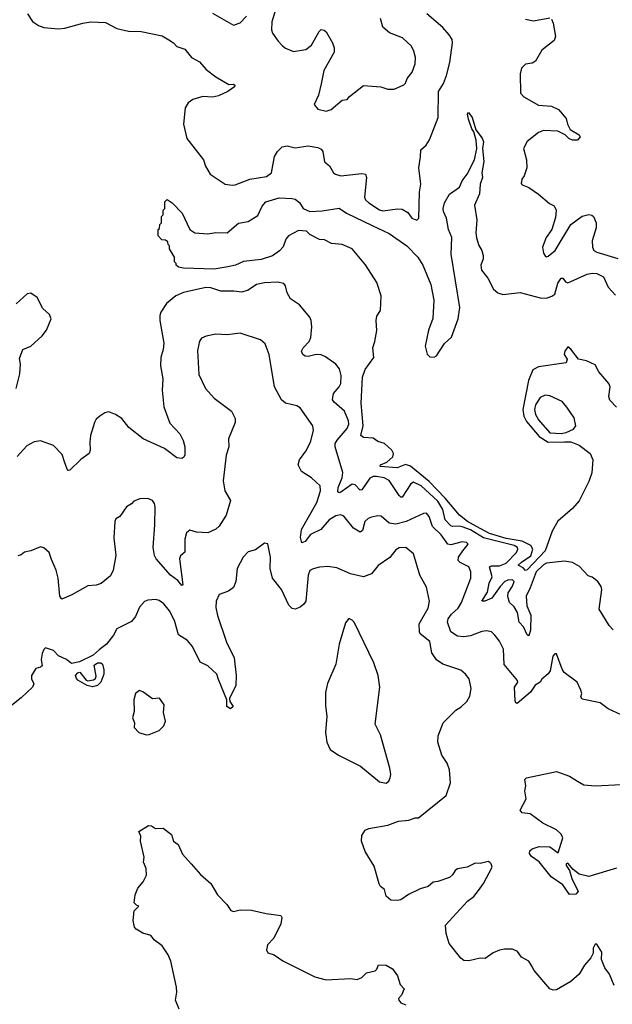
# Model space of a CAD drawing. Extents: x 2220333 to 2384341, y 721037 to 894043.
# Tile 171 of 256: x 2282656 to 2286310, y 816899 to 822968. Entities that reach past the tile are written whole.
import ezdxf

# ---------------------------------------------------------------- set-up
doc = ezdxf.new("R2010")
doc.units = 0

msp = doc.modelspace()

# ---------------------------------------------------------------- linework, layer by layer
at = {"layer": '0CON10XD'}
for points in [[(2284242.2, 823055), (2284209.5, 822955), (2284207.5, 822905), (2284215, 822884.2), (2284248.6, 822835), (2284276.3, 822806.3), (2284295, 822791.9), (2284345, 822771.9), (2284420, 822785), (2284455, 822812), (2284502, 822895), (2284515, 822906.7), (2284533.6, 822903.6), (2284545, 822892.5), (2284584, 822825), (2284595.5, 822795.5), (2284595, 822767.5), (2284531.2, 822655), (2284515, 822572.5), (2284497.3, 822502.7), (2284472.5, 822445), (2284495, 822417.5), (2284545, 822404), (2284576.2, 822415), (2284645, 822471.2), (2284675, 822476.7), (2284690, 822495), (2284775, 822563.3), (2284883.6, 822553.6), (2284925, 822540), (2284965, 822540), (2285023.6, 822566.4), (2285035, 822577.5), (2285046, 822605), (2285075, 822643.8), (2285094.4, 822695), (2285095.5, 822735), (2285085.6, 822775), (2285071.4, 822805), (2285015.5, 822855.5), (2284936.2, 822886.2), (2284895, 822922.5), (2284879.6, 822975)], [(2282704.6, 823004.6), (2282735, 822956), (2282771.8, 822931.8), (2282805, 822919.6), (2282895, 822911.1), (2282933.8, 822915), (2283045, 822946.2), (2283095, 822954.1), (2283185, 822950.5), (2283255, 822914.5), (2283327.4, 822897.4), (2283404.4, 822894.4), (2283535, 822869.2), (2283575, 822843.8), (2283605, 822826.2), (2283625, 822802), (2283675, 822786), (2283716, 822735), (2283765, 822708.1), (2283805, 822660.8), (2283866, 822615), (2283945, 822568.8), (2283975, 822570), (2283982.5, 822565), (2283980, 822555), (2283940, 822525), (2283881.7, 822498.3), (2283845, 822491.1), (2283785, 822494.5), (2283724, 822476), (2283694.7, 822455.3), (2283676.4, 822425), (2283665.5, 822325), (2283687.1, 822235), (2283788.8, 822105), (2283802, 822065), (2283830, 822015), (2283923.6, 821953.6), (2283965, 821947.1), (2283985, 821949.4), (2284075, 821984.7), (2284177.9, 822002.1), (2284207.5, 822025), (2284227.1, 822125), (2284245, 822155.7), (2284275, 822184.4), (2284305, 822190), (2284355, 822178.9), (2284435, 822190.8), (2284495, 822180.4), (2284515, 822169.5), (2284524.6, 822155), (2284535, 822091.2), (2284566.4, 822066.4), (2284590, 822025), (2284602.5, 822015), (2284635, 822005.8), (2284765, 822020.8), (2284788.9, 822015), (2284794.6, 821994.6), (2284781.4, 821875), (2284787.8, 821857.8), (2284809.4, 821839.4), (2284875, 821795.6), (2284895, 821790), (2284985, 821802.7), (2285015, 821800.6), (2285049.7, 821779.7), (2285073.3, 821745), (2285105, 821732.5), (2285116.2, 821745), (2285120.4, 821905), (2285129.6, 821955), (2285117.5, 822055), (2285127, 822123), (2285130, 822165), (2285161.4, 822195), (2285181.9, 822228.1), (2285236.4, 822365), (2285238.9, 822525), (2285269.5, 822575), (2285288.2, 822625), (2285307.5, 822705), (2285324.3, 822825), (2285322.5, 822845), (2285304.3, 822875), (2285265, 822920.6), (2285167.1, 823005)], [(2283845, 823008), (2283975, 822933.8), (2284015, 822948.8), (2284055, 822988.8)], [(2285935, 822971.1), (2285945, 822947.5), (2285960.4, 822865), (2285950.6, 822839.4), (2285875, 822780), (2285837.3, 822712.7), (2285815, 822700.8), (2285775, 822693.8), (2285750.3, 822669.7), (2285741.9, 822635), (2285744.5, 822515), (2285765, 822493.3), (2285855, 822441.9), (2285935, 822435.5), (2285978.8, 822415), (2286025, 822360), (2286033.3, 822325), (2286050.8, 822290.8), (2286105, 822259.2), (2286112.5, 822245), (2286095, 822225.8), (2286065, 822224.5), (2286042.5, 822235), (2286018.7, 822258.7), (2285975, 822280), (2285885, 822285.6), (2285855, 822272.5), (2285785, 822216.7), (2285763.3, 822175), (2285780, 822105), (2285783.1, 822055), (2285766.7, 822005), (2285752.5, 821985), (2285748.3, 821958.3), (2285755, 821950), (2285795, 821933.3), (2285855, 821892.5), (2285922, 821835), (2285950.9, 821820.9), (2285964.4, 821795), (2285960.3, 821749.7), (2285936.7, 821675), (2285902, 821625), (2285880, 821565), (2285885, 821530), (2285895, 821512.5), (2285905, 821506.7), (2285915, 821510), (2285957.5, 821545), (2286053.8, 821705), (2286125, 821758), (2286165, 821767.5), (2286184, 821764), (2286194.2, 821754.2), (2286209.4, 821715), (2286210, 821685), (2286185.7, 821605), (2286187.1, 821565), (2286195.6, 821545.6), (2286214.6, 821534.6), (2286345, 821495.5)], [(2285775, 822971.5), (2285825, 822960), (2285925, 822978.8)], [(2286335, 820580), (2286295, 820622.5), (2286288, 820645), (2286296.2, 820705), (2286287.5, 820725), (2286227, 820797), (2286205, 820840), (2286150, 820865), (2286102.5, 820875), (2286055, 820937.5), (2286035, 820952.5), (2286017.5, 820925), (2286013.3, 820905), (2286032.5, 820875), (2286025, 820852.5), (2285855, 820829.1), (2285820.6, 820809.4), (2285792.8, 820745), (2285759.1, 820565), (2285764.7, 820525), (2285780.7, 820490.7), (2285859.3, 820399.3), (2285915, 820364.2), (2286015, 820367.1), (2286055, 820366.2), (2286105, 820344.8), (2286173.5, 820295), (2286189.3, 820255), (2286183.7, 820175), (2286165, 820121.6), (2286106.5, 820003.5), (2286063.9, 819955), (2285975, 819878.1), (2285939.4, 819815), (2285895.1, 819695), (2285785, 819577.3), (2285775, 819572.5), (2285760.2, 819590.2), (2285730, 819605), (2285749.4, 819625), (2285807.3, 819662.7), (2285819.7, 819705), (2285807.8, 819727.8), (2285755, 819753.9), (2285655, 819769.9), (2285551.7, 819801.7), (2285472.3, 819845), (2285418, 819875), (2285368.1, 819915), (2285279, 820019), (2285180.7, 820120.7), (2285065, 820215.2), (2285035, 820225.7), (2284984.3, 820205.7), (2284878, 820215), (2284880, 820225), (2284919.8, 820240.2), (2284956.6, 820273.4), (2284959.7, 820295), (2284950.1, 820315), (2284905, 820356.3), (2284865, 820368), (2284835, 820388), (2284775, 820392), (2284760.2, 820405), (2284773.6, 820465), (2284761.4, 820605), (2284768.6, 820765), (2284785, 820811.2), (2284838.8, 820885), (2284833.3, 820945), (2284846.4, 820983.6), (2284857, 821053), (2284853.3, 821115), (2284858.3, 821141.7), (2284880, 821175), (2284884, 821265), (2284857.2, 821347.2), (2284787.6, 821457.6), (2284706.7, 821555), (2284645, 821583.3), (2284578.4, 821588.4), (2284535, 821610.6), (2284505, 821614.2), (2284445, 821644.6), (2284424.5, 821665), (2284375, 821668.1), (2284313.3, 821635), (2284296.3, 821615), (2284281, 821569), (2284257.5, 821542.5), (2284215, 821513.4), (2284145, 821490.5), (2284035, 821477.3), (2283985.6, 821455), (2283940, 821445), (2283855, 821431.1), (2283665, 821436.2), (2283635, 821442.5), (2283620, 821455), (2283620, 821465), (2283610, 821475), (2283610, 821505), (2283580, 821555), (2283580, 821575), (2283571.7, 821581.7), (2283568.3, 821598.3), (2283555, 821610), (2283531.7, 821611.7), (2283510, 821635), (2283510, 821675), (2283518.3, 821681.7), (2283520, 821705), (2283530, 821715), (2283530, 821755), (2283540, 821765), (2283540, 821795), (2283550, 821805), (2283550, 821845), (2283565, 821860), (2283595, 821840), (2283657.5, 821775), (2283703.9, 821673.9), (2283735, 821653.5), (2283815, 821649.1), (2283865, 821655.5), (2283935.8, 821654.2), (2284005, 821713.1), (2284065, 821724), (2284125, 821762.1), (2284151.8, 821818.2), (2284174.2, 821845.8), (2284255, 821869.3), (2284335, 821866.8), (2284355, 821861.1), (2284380.3, 821840.3), (2284402.8, 821805), (2284445, 821786.7), (2284521.1, 821788.9), (2284625.6, 821805.6), (2284671.2, 821775), (2284829.6, 821699.6), (2284935, 821650.9), (2285042.4, 821575), (2285110.5, 821505), (2285142, 821455), (2285191.6, 821335), (2285209.2, 821239.2), (2285203.3, 821126.7), (2285177.5, 821055), (2285156.5, 820955), (2285167.4, 820907.4), (2285185, 820890), (2285212, 820888), (2285225, 820896.2), (2285275, 820972), (2285318.3, 821011.7), (2285358.5, 821125), (2285370, 821195), (2285316.6, 821523.4), (2285319.5, 821625), (2285300, 821675), (2285288.5, 821745), (2285268.9, 821785), (2285266.9, 821805), (2285275, 821840), (2285306.4, 821893.6), (2285366.7, 821935), (2285383.8, 821975), (2285414, 822015), (2285460, 822105), (2285474.3, 822175), (2285470, 822225), (2285456, 822276), (2285443.1, 822295), (2285422.2, 822355), (2285416.7, 822385), (2285423, 822397), (2285445.7, 822365), (2285468.6, 822288.6), (2285507.8, 822237.8), (2285515.7, 822215), (2285510, 822175), (2285518.1, 822095), (2285506.2, 822025), (2285510, 821995), (2285495.8, 821954.2), (2285491.4, 821895), (2285460, 821825), (2285473.8, 821735), (2285468.9, 821655), (2285472.9, 821622.9), (2285486.3, 821576.3), (2285505.6, 821545), (2285514.5, 821515), (2285513.5, 821495), (2285498.2, 821455), (2285503.6, 821425), (2285543.1, 821375), (2285576.4, 821306.4), (2285605, 821284.4), (2285635, 821274.4), (2285742.6, 821287.4), (2285865, 821253.2), (2285905, 821252.5), (2285936.9, 821263.1), (2285955, 821276.4), (2285975, 821344.2), (2285995, 821374.2), (2286005, 821374), (2286021.6, 821351.6), (2286036.6, 821346.6), (2286155, 821398.7), (2286185, 821405.9), (2286214.6, 821404.6), (2286255, 821383.1), (2286285, 821319.6), (2286330, 821270)], [(2285068.3, 820108.3), (2285015, 820024.4), (2285005, 820024.5), (2284995, 820034.5), (2284935, 820127.1), (2284904.1, 820144.1), (2284855, 820152.9), (2284835, 820152.2), (2284815, 820143.2), (2284765, 820070), (2284755, 820068), (2284725, 820100.5), (2284705, 820105.5), (2284635, 820056.5), (2284625, 820051.9), (2284617, 820057), (2284619.7, 820085), (2284643.5, 820145), (2284647.7, 820177.7), (2284601.9, 820335), (2284601.8, 820355), (2284612.8, 820377.2), (2284675, 820448.1), (2284685.9, 820475), (2284684, 820495), (2284659.5, 820555), (2284595, 820610.6), (2284585.5, 820625.5), (2284590.5, 820665), (2284625, 820705.6), (2284635, 820726.7), (2284637.3, 820775), (2284626.7, 820816.7), (2284604.6, 820844.6), (2284540.9, 820890.9), (2284515, 820902), (2284484.1, 820904.1), (2284435, 820892), (2284415, 820894), (2284401.2, 820905), (2284392.5, 820925), (2284402.9, 820945), (2284440, 820985), (2284451.1, 821008.9), (2284457.8, 821075), (2284453.8, 821115), (2284445.3, 821135.3), (2284381.2, 821211.2), (2284325, 821246.7), (2284305, 821283.8), (2284295, 821326.7), (2284285, 821342.9), (2284245, 821349.6), (2284165, 821346.9), (2284115, 821335.4), (2284065, 821301.4), (2284025, 821287.8), (2283975.5, 821295.5), (2283895, 821295.5), (2283833.3, 821315), (2283803.1, 821316.9), (2283665, 821286), (2283618.1, 821265), (2283561.2, 821218.8), (2283525.6, 821165), (2283519.2, 821145), (2283519.3, 821115), (2283544.5, 820974.5), (2283540.5, 820935), (2283525, 820886.7), (2283523.3, 820835), (2283537.8, 820755), (2283534.3, 820685), (2283545, 820582.5), (2283582.2, 820482.2), (2283642.5, 820415), (2283664.3, 820374.3), (2283674.3, 820335), (2283673.6, 820286.4), (2283667.7, 820272.3), (2283655, 820263.3), (2283625, 820268), (2283548, 820325), (2283417.1, 820385), (2283329.4, 820455), (2283285, 820510), (2283246.7, 820535), (2283205, 820551.4), (2283180, 820545), (2283150, 820525), (2283128, 820505), (2283117.1, 820485), (2283093.3, 820405), (2283088.1, 820365), (2283090.6, 820315), (2283084.3, 820295), (2283032.6, 820257.4), (2282965, 820191.2), (2282955, 820190), (2282947.7, 820197.7), (2282932.4, 820242.4), (2282917.6, 820287.6), (2282865, 820344), (2282785, 820372.9), (2282745, 820365.5), (2282699.1, 820340.9), (2282639.6, 820275)], [(2282633.5, 820695), (2282655.6, 820785), (2282660, 820845), (2282655, 820880), (2282674.1, 820935.9), (2282725, 820956.2), (2282795, 821018.8), (2282822, 821055), (2282849.2, 821125), (2282840.3, 821150.3), (2282798.3, 821188.3), (2282763.8, 821255), (2282725, 821282.9), (2282701.5, 821278.5), (2282633.8, 821216.2)], [(2284487.7, 819992.3), (2284510.7, 820065), (2284507.9, 820095), (2284455.6, 820145), (2284392.4, 820182.4), (2284373.6, 820225), (2284381.5, 820255), (2284420.5, 820309.5), (2284448.6, 820365), (2284467.5, 820435), (2284464.1, 820464.1), (2284385, 820575.6), (2284365, 820588.8), (2284295, 820605.4), (2284269.5, 820625), (2284227.5, 820705), (2284193.6, 820905), (2284169.4, 820969.4), (2284141.2, 820995), (2284015, 821035.6), (2283935, 821026.2), (2283865, 821028.9), (2283805, 821017.3), (2283776.2, 821005), (2283765, 820987.5), (2283751.1, 820928.9), (2283761.3, 820781.3), (2283800.8, 820695), (2283855, 820636.2), (2283961.2, 820555), (2283985, 820510), (2283983.8, 820485), (2283944, 820385), (2283944.3, 820335), (2283929.5, 820285), (2283910, 820125), (2283920.8, 820065), (2283955.7, 820005), (2283929.4, 819915), (2283885, 819846.2), (2283865, 819828), (2283815, 819805.6), (2283745, 819810), (2283705, 819822), (2283684.2, 819805), (2283674.5, 819765.5), (2283674, 819686), (2283647.5, 819662.5), (2283640.8, 819645), (2283662.5, 819485), (2283655, 819480), (2283631.3, 819511.3), (2283584.7, 819544.7), (2283496.8, 819645), (2283487.8, 819665), (2283478, 819715), (2283490, 819855), (2283491.4, 819965), (2283486.9, 819986.9), (2283475, 820003.8), (2283445, 820017.1), (2283395.8, 820014.2), (2283359.5, 820000.5), (2283345, 819983.8), (2283314.3, 819965.7), (2283273.9, 819906.1), (2283249.3, 819890.7), (2283243.3, 819875), (2283236.2, 819775), (2283249.2, 819665), (2283231.9, 819575), (2283215, 819540), (2283157.5, 819492.5), (2283127.4, 819482.6), (2283075, 819478), (2282977, 819423), (2282915, 819396.7), (2282902.9, 819415), (2282893.3, 819525), (2282881.1, 819575), (2282851.2, 819641.2), (2282836.7, 819685), (2282803.6, 819713.6), (2282785, 819718.8), (2282725, 819694.2), (2282685, 819686), (2282665, 819670), (2282645, 819663.3)], [(2285995, 820416.9), (2286025, 820423.1), (2286070, 820445), (2286085.8, 820465), (2286075.7, 820515), (2286030.3, 820580.3), (2286000, 820615), (2285925, 820650), (2285895, 820652.9), (2285865, 820639.4), (2285836, 820595), (2285830, 820565), (2285835.3, 820535), (2285855, 820501.2), (2285925, 820422.6), (2285995, 820416.9)], [(2286315, 819206.7), (2286290, 819235), (2286229.2, 819335), (2286246, 819455), (2286241.2, 819475), (2286220, 819505), (2286185, 819531.2), (2286161.2, 819541.2), (2286106.8, 819596.8), (2286065, 819622.5), (2286015, 819630.6), (2285905, 819619.2), (2285885, 819608.2), (2285839.5, 819565), (2285804.4, 819465.6), (2285777.8, 819415), (2285781.9, 819355), (2285807.2, 819297.2), (2285805.2, 819204.8), (2285795, 819170.8), (2285785, 819176), (2285761.4, 819225), (2285736.2, 819255), (2285726.1, 819315), (2285705, 819350.2), (2285676.2, 819376.2), (2285665, 819413.8), (2285668.8, 819435), (2285695, 819475.6), (2285705.4, 819505), (2285694.6, 819514.6), (2285665, 819512.7), (2285648.2, 819505), (2285618.6, 819475), (2285567.5, 819402.5), (2285523.1, 819383.1), (2285506, 819385), (2285540.1, 819439.9), (2285549.7, 819495), (2285568.5, 819535), (2285552.1, 819595), (2285565, 819601.4), (2285615, 819602.3), (2285655, 819619), (2285719.6, 819685), (2285727.2, 819705), (2285724.6, 819715), (2285705, 819727.3), (2285515, 819773.9), (2285435, 819823), (2285385, 819841.4), (2285365, 819846.4), (2285325, 819843.8), (2285315, 819849.2), (2285279.8, 819885), (2285265, 819950), (2285235, 820000), (2285131.2, 820095), (2285085, 820118.5), (2285068.3, 820108.3)], [(2286365, 818682.9), (2286285, 818720.6), (2286235, 818757.8), (2286125, 818780), (2286116.2, 818795), (2286121.2, 818815), (2286116.2, 818835), (2286093.3, 818885), (2286013.3, 818945), (2286000, 818965), (2285965, 819060), (2285955, 819060), (2285943.3, 819045), (2285926.2, 818955), (2285915, 818936.7), (2285876.1, 818903.9), (2285864.2, 818885.8), (2285834.3, 818865.7), (2285805, 818822.5), (2285723.9, 818753.9), (2285715, 818757.5), (2285710.6, 818770.6), (2285706, 818855), (2285727.5, 818885), (2285726, 818895), (2285643.3, 818993.3), (2285638.2, 819088.2), (2285615, 819138), (2285585.3, 819175.3), (2285565, 819194.2), (2285535, 819200.8), (2285505, 819196.9), (2285435, 819169.5), (2285395, 819164.5), (2285355, 819168.9), (2285315, 819194.2), (2285294.4, 819255), (2285298, 819275), (2285317.5, 819305), (2285358.7, 819341.3), (2285380.9, 819375), (2285437.8, 819525), (2285436.9, 819565), (2285424.4, 819595), (2285371.8, 819621.8), (2285359.2, 819635), (2285362.5, 819655), (2285388.2, 819695), (2285422, 819735), (2285410, 819745), (2285385, 819749.1), (2285315, 819731.1), (2285295, 819735.5), (2285255, 819793.8), (2285201.1, 819845), (2285180.5, 819905), (2285165, 819925.8), (2285145, 819924.2), (2285038.8, 819875), (2284975, 819859.2), (2284935, 819865.5), (2284885, 819907.5), (2284865, 819910.8), (2284825, 819901.9), (2284805, 819894.2), (2284783.1, 819875), (2284770.3, 819819.7), (2284755, 819810), (2284714.2, 819834.2), (2284655, 819907.1), (2284635, 819915.5), (2284605, 819910.4), (2284564.6, 819885), (2284513.6, 819826.4), (2284448.9, 819795), (2284415, 819752.2), (2284395, 819744.3), (2284386.4, 819776.4), (2284393.2, 819825), (2284487.7, 819992.3)], [(2286321.4, 817015), (2286292, 817085), (2286263.8, 817125), (2286243.3, 817175), (2286245, 817220), (2286215, 817270), (2286205, 817270), (2286192.5, 817245), (2286192.5, 817215), (2286176.7, 817185), (2286139.3, 817140.7), (2286106, 817085), (2286055, 817040.8), (2285965, 816988), (2285945, 816986.2), (2285925, 816993.8), (2285828, 817108), (2285813.8, 817133.8), (2285795.7, 817165), (2285750.2, 817190.2), (2285725, 817224), (2285695, 817239.2), (2285645, 817240), (2285615, 817234), (2285574.3, 817215.7), (2285525, 817180.8), (2285494.2, 817184.2), (2285425, 817168), (2285395, 817170), (2285375, 817183.3), (2285303.8, 817275), (2285286.2, 817335), (2285282.3, 817387.7), (2285417.5, 817535), (2285456.1, 817563.9), (2285485, 817600), (2285515, 817643.8), (2285568.8, 817745), (2285563.3, 817765), (2285554.1, 817774.1), (2285545, 817778.8), (2285495, 817767.5), (2285465, 817769.4), (2285415.4, 817744.6), (2285355.3, 817734.7), (2285340.5, 817725), (2285323.5, 817696.5), (2285305, 817681.1), (2285235, 817655.8), (2285205, 817651.4), (2285173.8, 817625), (2285125, 817610.8), (2285054.2, 817575.8), (2285005.9, 817544.1), (2284985, 817538.8), (2284945, 817541.2), (2284916, 817565), (2284906.1, 817606.1), (2284881.2, 817625), (2284871.3, 817641.3), (2284840.7, 817750.7), (2284785, 817841.2), (2284763.3, 817905), (2284765, 817940), (2284785, 817972.5), (2284807.7, 817982.3), (2284925, 818004.2), (2284991.3, 818028.7), (2285055, 818034.2), (2285095, 818048.8), (2285115, 818048.8), (2285284.5, 818185.5), (2285311.4, 818265), (2285305.6, 818345), (2285290.6, 818385), (2285258.9, 818435), (2285234.6, 818515), (2285235.4, 818555), (2285266, 818635), (2285345, 818713.3), (2285377.3, 818732.7), (2285413.3, 818765), (2285430.5, 818799.5), (2285440, 818845), (2285428, 818905), (2285405, 818933.8), (2285375, 818958), (2285265, 818995.6), (2285225, 819023.3), (2285197.5, 819065), (2285185, 819136), (2285125, 819183.3), (2285120, 819195), (2285118.9, 819245), (2285175, 819340), (2285182.5, 819385), (2285165, 819470), (2285122.5, 819545), (2285083.8, 819675), (2285036.7, 819715), (2284995, 819713.1), (2284975, 819700), (2284937.4, 819652.6), (2284867, 819603), (2284825, 819553.5), (2284775, 819534.6), (2284695, 819552.3), (2284610.4, 819590.4), (2284555, 819598.1), (2284505, 819594.3), (2284465, 819584.3), (2284445, 819572.5), (2284433.6, 819545), (2284420, 819385), (2284408, 819365), (2284385, 819346.2), (2284355, 819333.8), (2284335, 819338.8), (2284315, 819358.8), (2284270.6, 819455), (2284213.8, 819525), (2284200, 819585), (2284201.5, 819655), (2284185, 819737.5), (2284165, 819742.5), (2284109.7, 819700.3), (2284065, 819688.9), (2284033.1, 819655), (2283996.9, 819585), (2283988.1, 819505), (2283975, 819468.8), (2283943.8, 819445), (2283885, 819425.8), (2283866.3, 819383.7), (2283865.4, 819345), (2283875.4, 819295), (2283930.5, 819130.5), (2283977.7, 819035), (2283990.6, 818925), (2283989.2, 818865), (2283950, 818785), (2283952.5, 818765), (2283972.5, 818735), (2283955, 818720), (2283933.3, 818735), (2283932.5, 818775), (2283880.6, 818900.6), (2283872, 818935), (2283816.7, 818985), (2283767.6, 819007.6), (2283722, 819105), (2283691.3, 819141.3), (2283635, 819176.2), (2283609.4, 819265), (2283580, 819325), (2283545, 819368.6), (2283515, 819388), (2283495, 819394), (2283445, 819390), (2283425, 819381.2), (2283395, 819346.2), (2283370.2, 819289.8), (2283345, 819258), (2283255, 819213.3), (2283234, 819175), (2283190.5, 819119.5), (2283145.6, 819085), (2283108.7, 819051.3), (2283025, 819011), (2282975, 818999.4), (2282945, 819024.2), (2282895, 819047.5), (2282865, 819079.2), (2282814.3, 819095.7), (2282803.6, 819086.4), (2282795, 819062.5), (2282788.9, 819025), (2282794.2, 818985), (2282785, 818977.1), (2282755, 818970), (2282728, 818925), (2282728.6, 818905), (2282742.5, 818875), (2282735.3, 818855), (2282665, 818787.3), (2282595, 818732.5)], [(2284915, 818263.3), (2284932.5, 818275), (2284940, 818295), (2284943.3, 818315), (2284938, 818355), (2284880.5, 818560.5), (2284847.5, 818625), (2284876.2, 818855), (2284866.2, 818925), (2284838.8, 819005), (2284717.5, 819255), (2284705, 819267.5), (2284685, 819277.5), (2284665, 819250), (2284625, 819120), (2284604.1, 818995.9), (2284552.7, 818877.3), (2284541.7, 818821.7), (2284541.2, 818738.8), (2284550, 818675), (2284542, 818575), (2284550, 818515), (2284570.7, 818470.7), (2284622.5, 818435), (2284758.1, 818368.1), (2284875, 818271.2), (2284915, 818263.3)], [(2283105, 818856.2), (2283072.5, 818865), (2283015, 818896.2), (2283005, 818906.7), (2283000, 818925), (2283015, 818942.5), (2283026.4, 818946.4), (2283065, 818896.7), (2283075, 818892.5), (2283110.7, 818899.3), (2283123.3, 818906.7), (2283128, 818922), (2283115, 818990), (2283135, 819003.8), (2283155, 819003.3), (2283165.8, 818995), (2283175, 818960), (2283174.3, 818935), (2283156, 818885), (2283135, 818863.8), (2283105, 818856.2)], [(2283435, 818561.2), (2283455, 818563.3), (2283515, 818588), (2283544.2, 818615), (2283554.2, 818645), (2283543, 818697), (2283546.2, 818745), (2283517, 818787), (2283475, 818781.2), (2283415.8, 818825.8), (2283395, 818833.8), (2283368.8, 818815), (2283360, 818775), (2283361.2, 818705), (2283352, 818665), (2283363.3, 818635), (2283362.5, 818605), (2283390, 818575), (2283435, 818561.2)], [(2286335, 817738.8), (2286165, 817688), (2286105, 817702), (2286069.5, 817729.5), (2286035, 817768.8), (2286025, 817765.8), (2286025.6, 817755), (2286046.9, 817723.1), (2286060.5, 817675), (2286099.5, 817595), (2286085, 817577.7), (2286045.4, 817575.4), (2286005, 817636.2), (2285933.3, 817685), (2285858.3, 817778.3), (2285810.9, 817810.9), (2285799.4, 817829.4), (2285801.8, 817845), (2285815, 817856.8), (2285858.5, 817871.5), (2285925, 817869.5), (2285976.4, 817833.6), (2286005.6, 817925.6), (2285995, 817948.8), (2285965, 817974), (2285881.2, 818015), (2285803.4, 818073.4), (2285755, 818080), (2285741.2, 818095), (2285778.8, 818165), (2285770, 818215), (2285776.7, 818245), (2285770, 818285), (2285780, 818295), (2285965, 818334.4), (2286046.2, 818305), (2286095.4, 818275.4), (2286135, 818251.4), (2286205, 818245.6), (2286366.8, 818253.2)], [(2283638.6, 816868.6), (2283616.9, 816925), (2283625.5, 816975), (2283623.3, 817005), (2283586.9, 817165), (2283570.8, 817205), (2283535, 817258.8), (2283486.7, 817295), (2283463.6, 817323.6), (2283415, 817338), (2283373.2, 817363.2), (2283363.8, 817375), (2283356.2, 817415), (2283362.5, 817475), (2283390, 817505), (2283375, 817510), (2283362.5, 817525), (2283367.5, 817575), (2283383.3, 817615), (2283417.5, 817655), (2283436.7, 817695), (2283436.4, 817736.4), (2283418.8, 817775), (2283423.9, 817806.1), (2283401.2, 817905), (2283402.5, 817935), (2283390, 817965), (2283449.3, 818000.7), (2283468.8, 817998.8), (2283493.6, 817983.6), (2283540, 817985), (2283592.5, 817945), (2283603.9, 817903.9), (2283632.5, 817885), (2283660, 817825), (2283713.8, 817765), (2283770.3, 817700.3), (2283834.3, 817644.3), (2283874.4, 817574.4), (2283933.3, 817515), (2283957.7, 817477.7), (2283975, 817472), (2284015, 817481.2), (2284085, 817480), (2284175, 817458.8), (2284265.9, 817445.9), (2284271.2, 817435), (2284266.2, 817395), (2284223.6, 817306.4), (2284183.8, 817265), (2284176.7, 817235), (2284185, 817217.5), (2284225, 817203.8), (2284277.3, 817167.3), (2284475, 817068.8), (2284545, 817051.2), (2284695, 817058.8), (2284737.4, 817052.6), (2284766.2, 817063.8), (2284795, 817093.8), (2284846.7, 817105), (2284858, 817115), (2284868.3, 817141.7), (2284915, 817140), (2284955, 817117.5), (2284985.8, 817075), (2285001.5, 817021.5), (2285025.5, 816995.5), (2285010.8, 816955), (2284992.5, 816935), (2284992.9, 816925), (2285005, 816908.8), (2285037, 816897)]]:
    msp.add_lwpolyline(points, dxfattribs=at)

doc.saveas('drawing.dxf')
